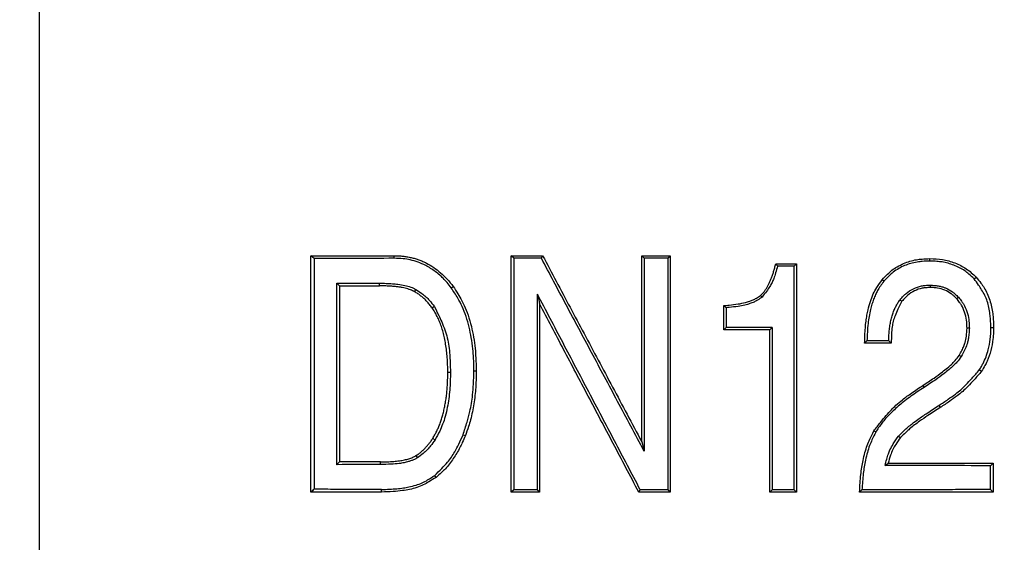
# Model space of a CAD drawing. Header units: millimetres. Extents: x 400 to 1688, y 100 to 1259.
# Tile 22 of 59: x 844 to 882, y 514 to 534. Entities that reach past the tile are written whole.
import ezdxf

# ---------------------------------------------------------------- set-up
doc = ezdxf.new("R2010")
doc.units = ezdxf.units.MM

msp = doc.modelspace()

# ---------------------------------------------------------------- linework, layer by layer
at = {"color": 7, "linetype": 'Continuous', "lineweight": 25}
for p, q in [((845.178, 579.916), (845.178, 494.395)), ((855.522, 516.053), (855.522, 525.053)), ((855.645, 524.946), (855.522, 525.053)), ((858.696, 524.954), (858.696, 525.053)), ((863.152, 516.053), (863.152, 525.053)), ((863.249, 524.961), (863.152, 525.053)), ((864.301, 524.962), (864.351, 525.053)), ((868.218, 524.964), (868.127, 525.053)), ((868.127, 517.966), (868.127, 525.053)), ((869.125, 524.965), (869.212, 525.053)), ((869.212, 525.053), (869.212, 516.053)), ((855.645, 524.946), (855.645, 516.16)), ((863.249, 524.961), (863.249, 516.145)), ((868.218, 524.964), (868.218, 517.61)), ((869.125, 516.142), (869.125, 524.965)), ((873.926, 524.659), (874.016, 524.748)), ((873.926, 516.142), (873.926, 524.659)), ((874.016, 524.748), (874.016, 516.053)), ((879.096, 524.851), (879.096, 524.943)), ((880.786, 524.172), (880.856, 524.241)), ((856.514, 517.097), (856.514, 524.009)), ((856.608, 523.904), (856.608, 517.202)), ((858.14, 523.904), (858.14, 524.005)), ((877.345, 524.081), (877.278, 524.137)), ((879.111, 523.935), (879.111, 523.843)), ((859.474, 523.683), (859.525, 523.772)), ((864.15, 516.145), (864.15, 523.591)), ((872.709, 523.478), (872.651, 523.544)), ((880.123, 523.414), (880.188, 523.474)), ((860.139, 523.067), (860.223, 523.127)), ((864.237, 523.22), (864.237, 516.053)), ((871.337, 523.071), (871.248, 523.153)), ((871.248, 522.23), (871.248, 523.153)), ((877.962, 523.376), (878.036, 523.318)), ((871.337, 523.071), (871.337, 522.319)), ((871.337, 522.319), (871.248, 522.23)), ((873.004, 522.23), (873.091, 522.319)), ((873.004, 516.053), (873.004, 522.23)), ((873.091, 522.319), (873.091, 516.141)), ((880.601, 522.298), (880.513, 522.298)), ((881.425, 522.322), (881.526, 522.322)), ((876.701, 521.813), (876.613, 521.723)), ((877.626, 521.723), (877.532, 521.814)), ((880.292, 521.211), (880.217, 521.259)), ((860.84, 520.611), (860.737, 520.611)), ((861.734, 520.672), (861.822, 520.672)), ((878.831, 520.115), (878.879, 520.039)), ((879.444, 519.355), (879.495, 519.275)), ((861.324, 518.237), (861.407, 518.204)), ((877.038, 518.337), (876.962, 518.38)), ((860.166, 518.099), (860.253, 518.044)), ((877.909, 518.189), (877.98, 518.129)), ((858.171, 517.101), (858.171, 517.202)), ((859.526, 517.441), (859.581, 517.355)), ((877.391, 517.063), (877.506, 517.153)), ((881.505, 517.153), (881.505, 516.053)), ((881.404, 516.148), (881.404, 517.059)), ((860.296, 516.613), (860.239, 516.685)), ((858.213, 516.053), (858.213, 516.153)), ((863.249, 516.145), (863.152, 516.053)), ((864.237, 516.053), (864.15, 516.145)), ((868.013, 516.053), (868.068, 516.142)), ((869.212, 516.053), (869.125, 516.142)), ((873.091, 516.141), (873.004, 516.053)), ((874.016, 516.053), (873.926, 516.142)), ((876.511, 516.143), (876.421, 516.053))]:
    msp.add_line(p, q, dxfattribs=at)
for radius in [125, 95, 92, 62.5]:
    msp.add_circle((871.453, 528.053), radius, dxfattribs=at)
for points, knots in [([(871.453, 651.553), (871.083, 651.552), (870.342, 651.55), (869.231, 651.535), (868.12, 651.51), (867.009, 651.475), (865.899, 651.43), (864.79, 651.375), (863.681, 651.31), (862.572, 651.235), (861.464, 651.15), (858.818, 650.923), (854.644, 650.449), (848.917, 649.526), (843.183, 648.323), (837.41, 646.819), (831.669, 645.022), (824.001, 642.202), (814.576, 637.913), (803.718, 631.578), (793.456, 624.089), (783.97, 615.537), (775.418, 606.051), (767.928, 595.789), (761.593, 584.93), (756.467, 573.665), (752.562, 562.185), (749.855, 550.671), (748.293, 539.29), (747.787, 528.053), (748.293, 516.817), (749.855, 505.436), (752.562, 493.922), (756.467, 482.441), (761.593, 471.176), (767.928, 460.317), (775.418, 450.055), (783.97, 440.57), (793.456, 432.018), (803.718, 424.528), (814.576, 418.193), (824.001, 413.904), (831.668, 411.084), (837.41, 409.288), (843.183, 407.784), (848.917, 406.58), (854.644, 405.657), (859.186, 405.141), (862.571, 404.866), (864.789, 404.726), (867.009, 404.627), (869.231, 404.565), (870.712, 404.557), (871.453, 404.553)], [0, 0, 0, 0, 0.002866, 0.005732, 0.008596, 0.01146, 0.014324, 0.017189, 0.020053, 0.022918, 0.025783, 0.02865, 0.043455, 0.058262, 0.073507, 0.088754, 0.104387, 0.120021, 0.151926, 0.184335, 0.217089, 0.250018, 0.282947, 0.315701, 0.34811, 0.380015, 0.411272, 0.441756, 0.47136, 0.5, 0.52864, 0.558244, 0.588728, 0.619985, 0.651891, 0.6843, 0.717053, 0.749982, 0.782911, 0.815665, 0.848074, 0.879979, 0.895612, 0.911246, 0.926492, 0.941739, 0.956544, 0.971351, 0.977082, 0.982811, 0.988539, 0.994268, 1, 1, 1, 1]), ([(871.453, 404.553), (871.824, 404.554), (872.565, 404.556), (873.676, 404.572), (874.787, 404.596), (875.898, 404.631), (877.008, 404.676), (878.117, 404.731), (879.226, 404.796), (880.335, 404.871), (881.443, 404.956), (884.089, 405.183), (888.262, 405.657), (893.99, 406.58), (899.724, 407.784), (905.497, 409.288), (911.238, 411.084), (918.906, 413.904), (928.331, 418.193), (939.189, 424.528), (949.451, 432.018), (958.937, 440.57), (967.489, 450.055), (974.979, 460.317), (981.313, 471.176), (986.44, 482.441), (990.345, 493.922), (993.051, 505.436), (994.614, 516.817), (995.12, 528.053), (994.614, 539.29), (993.051, 550.671), (990.345, 562.185), (986.44, 573.665), (981.313, 584.93), (974.979, 595.789), (967.489, 606.051), (958.937, 615.537), (949.451, 624.089), (939.189, 631.578), (928.331, 637.913), (918.906, 642.202), (911.238, 645.022), (905.497, 646.819), (899.724, 648.323), (893.99, 649.526), (888.263, 650.449), (883.721, 650.965), (880.336, 651.24), (878.118, 651.38), (875.898, 651.479), (873.676, 651.542), (872.195, 651.549), (871.453, 651.553)], [0, 0, 0, 0, 0.002866, 0.005732, 0.008596, 0.01146, 0.014324, 0.017189, 0.020053, 0.022918, 0.025783, 0.02865, 0.043455, 0.058262, 0.073507, 0.088754, 0.104387, 0.120021, 0.151926, 0.184335, 0.217089, 0.250018, 0.282947, 0.315701, 0.34811, 0.380015, 0.411272, 0.441756, 0.47136, 0.5, 0.52864, 0.558244, 0.588728, 0.619985, 0.651891, 0.6843, 0.717053, 0.749982, 0.782911, 0.815665, 0.848074, 0.879979, 0.895612, 0.911246, 0.926492, 0.941739, 0.956544, 0.971351, 0.977082, 0.982811, 0.988539, 0.994268, 1, 1, 1, 1]), ([(858.696, 525.053), (858.751, 525.052), (858.861, 525.051), (859.024, 525.037), (859.183, 525.015), (859.339, 524.984), (859.491, 524.945), (859.64, 524.896), (859.785, 524.839), (859.975, 524.749), (860.208, 524.612), (860.472, 524.407), (860.721, 524.166), (860.868, 523.98), (860.943, 523.885)], [0, 0, 0, 0, 0.0659417, 0.1304108, 0.1935672, 0.2555813, 0.3166325, 0.3769093, 0.4366073, 0.4959278, 0.6181316, 0.7417359, 0.8684855, 1, 1, 1, 1]), ([(864.351, 525.053), (864.524, 524.728), (864.871, 524.074), (865.396, 523.086), (865.929, 522.085), (866.469, 521.073), (867.015, 520.048), (867.569, 519.011), (867.94, 518.315), (868.127, 517.966)], [0, 0, 0, 0, 0.137946, 0.277528, 0.418747, 0.561604, 0.706098, 0.85223, 1, 1, 1, 1]), ([(860.873, 523.828), (860.819, 523.896), (860.719, 524.021), (860.572, 524.185), (860.424, 524.328), (860.263, 524.454), (860.084, 524.575), (859.867, 524.697), (859.608, 524.811), (859.321, 524.899), (859.015, 524.945), (858.811, 524.951), (858.696, 524.954)], [0, 0, 0, 0, 0.097687, 0.180855, 0.249842, 0.332852, 0.416094, 0.500068, 0.625279, 0.750205, 0.85888, 1, 1, 1, 1]), ([(868.218, 517.61), (868.048, 517.928), (867.71, 518.561), (867.206, 519.505), (866.708, 520.439), (866.215, 521.363), (865.728, 522.277), (865.247, 523.181), (864.771, 524.075), (864.457, 524.667), (864.301, 524.962)], [0, 0, 0, 0, 0.129487, 0.257692, 0.384615, 0.510256, 0.634615, 0.757691, 0.879486, 1, 1, 1, 1]), ([(872.651, 523.544), (872.673, 523.565), (872.72, 523.609), (872.783, 523.683), (872.845, 523.766), (872.903, 523.858), (872.958, 523.959), (873.01, 524.068), (873.06, 524.187), (873.106, 524.314), (873.15, 524.451), (873.191, 524.596), (873.215, 524.696), (873.227, 524.748)], [0, 0, 0, 0, 0.06875, 0.14082, 0.216699, 0.296807, 0.381501, 0.471083, 0.565808, 0.665892, 0.771519, 0.882844, 1, 1, 1, 1]), ([(873.296, 524.659), (873.273, 524.571), (873.23, 524.411), (873.161, 524.2), (873.091, 524.025), (872.994, 523.863), (872.867, 523.68), (872.765, 523.55), (872.709, 523.478)], [0, 0, 0, 0, 0.2051804, 0.3716262, 0.5000161, 0.6283928, 0.7948262, 1, 1, 1, 1]), ([(877.278, 524.137), (877.348, 524.211), (877.467, 524.337), (877.656, 524.51), (877.862, 524.644), (878.171, 524.794), (878.49, 524.896), (878.828, 524.932), (878.997, 524.939), (879.096, 524.943)], [0, 0, 0, 0, 0.146164, 0.249974, 0.36919, 0.500285, 0.750089, 0.853955, 1, 1, 1, 1]), ([(879.096, 524.851), (879.001, 524.847), (878.838, 524.839), (878.513, 524.805), (878.13, 524.691), (877.775, 524.497), (877.528, 524.272), (877.413, 524.151), (877.345, 524.081)], [0, 0, 0, 0, 0.146033, 0.250034, 0.499972, 0.749901, 0.853823, 1, 1, 1, 1]), ([(879.096, 524.943), (879.258, 524.938), (879.502, 524.93), (879.818, 524.858), (880.052, 524.78), (880.275, 524.682), (880.558, 524.52), (880.736, 524.353), (880.856, 524.241)], [0, 0, 0, 0, 0.2498271, 0.3732719, 0.4999891, 0.6291463, 0.7502841, 1, 1, 1, 1]), ([(880.786, 524.172), (880.718, 524.235), (880.602, 524.341), (880.357, 524.537), (880.016, 524.705), (879.652, 524.808), (879.343, 524.839), (879.187, 524.847), (879.096, 524.851)], [0, 0, 0, 0, 0.146101, 0.250075, 0.500022, 0.749974, 0.85398, 1, 1, 1, 1]), ([(880.856, 524.241), (880.92, 524.164), (881.029, 524.032), (881.176, 523.827), (881.287, 523.607), (881.409, 523.281), (881.488, 522.949), (881.517, 522.599), (881.523, 522.424), (881.526, 522.322)], [0, 0, 0, 0, 0.146148, 0.249989, 0.368594, 0.500267, 0.750099, 0.854011, 1, 1, 1, 1]), ([(856.608, 523.904), (856.734, 523.904), (856.986, 523.904), (857.368, 523.904), (857.752, 523.904), (858.011, 523.904), (858.14, 523.904)], [0, 0, 0, 0, 0.251209, 0.501612, 0.751209, 1, 1, 1, 1]), ([(858.14, 524.005), (858.225, 524.004), (858.388, 524.002), (858.621, 523.99), (858.858, 523.967), (859.092, 523.928), (859.288, 523.876), (859.428, 523.821), (859.492, 523.788), (859.525, 523.772)], [0, 0, 0, 0, 0.183772, 0.350275, 0.499723, 0.688676, 0.851321, 0.92535, 1, 1, 1, 1]), ([(859.474, 523.683), (859.449, 523.697), (859.397, 523.724), (859.312, 523.758), (859.218, 523.789), (859.114, 523.817), (859.002, 523.84), (858.88, 523.86), (858.749, 523.876), (858.609, 523.889), (858.461, 523.898), (858.303, 523.904), (858.195, 523.904), (858.14, 523.904)], [0, 0, 0, 0, 0.0601085, 0.125711, 0.1971371, 0.2746422, 0.3584262, 0.4486472, 0.5454318, 0.6488824, 0.759083, 0.8761029, 1, 1, 1, 1]), ([(860.943, 523.885), (861.004, 523.789), (861.115, 523.615), (861.256, 523.375), (861.394, 523.112), (861.523, 522.78), (861.677, 522.236), (861.773, 521.69), (861.809, 521.122), (861.817, 520.838), (861.822, 520.672)], [0, 0, 0, 0, 0.1021086, 0.1853978, 0.2500214, 0.3679579, 0.5002293, 0.7500967, 0.8540896, 1, 1, 1, 1]), ([(876.613, 521.723), (876.616, 521.823), (876.621, 522.016), (876.639, 522.294), (876.664, 522.548), (876.698, 522.779), (876.748, 523.032), (876.826, 523.304), (876.934, 523.591), (877.086, 523.867), (877.209, 524.04), (877.278, 524.137)], [0, 0, 0, 0, 0.117703, 0.226395, 0.326207, 0.417309, 0.499926, 0.628838, 0.750145, 0.859244, 1, 1, 1, 1]), ([(877.345, 524.081), (877.3, 524.018), (877.216, 523.902), (877.109, 523.733), (877.023, 523.568), (876.953, 523.395), (876.889, 523.206), (876.805, 522.9), (876.728, 522.434), (876.71, 522.033), (876.701, 521.813)], [0, 0, 0, 0, 0.097173, 0.180357, 0.249928, 0.329746, 0.41307, 0.500234, 0.725542, 1, 1, 1, 1]), ([(877.962, 523.376), (878.005, 523.425), (878.079, 523.509), (878.238, 523.666), (878.468, 523.809), (878.721, 523.898), (878.939, 523.925), (879.048, 523.931), (879.111, 523.935)], [0, 0, 0, 0, 0.146148, 0.250077, 0.500007, 0.74994, 0.853912, 1, 1, 1, 1]), ([(879.111, 523.935), (879.172, 523.93), (879.286, 523.921), (879.445, 523.898), (879.581, 523.868), (879.757, 523.808), (879.916, 523.714), (880.071, 523.583), (880.145, 523.514), (880.188, 523.474)], [0, 0, 0, 0, 0.151879, 0.285442, 0.401237, 0.500113, 0.74967, 0.853737, 1, 1, 1, 1]), ([(881.425, 522.322), (881.419, 522.422), (881.41, 522.592), (881.382, 522.927), (881.307, 523.326), (881.122, 523.682), (880.94, 523.957), (880.842, 524.093), (880.786, 524.172)], [0, 0, 0, 0, 0.148657, 0.25384, 0.500083, 0.746241, 0.851378, 1, 1, 1, 1]), ([(860.139, 523.067), (860.107, 523.11), (860.044, 523.196), (859.941, 523.314), (859.833, 523.422), (859.719, 523.52), (859.6, 523.608), (859.516, 523.658), (859.474, 523.683)], [0, 0, 0, 0, 0.172407, 0.341367, 0.507718, 0.672335, 0.836123, 1, 1, 1, 1]), ([(859.525, 523.772), (859.601, 523.721), (859.731, 523.634), (859.909, 523.496), (860.063, 523.328), (860.164, 523.201), (860.223, 523.127)], [0, 0, 0, 0, 0.292585, 0.499999, 0.707355, 1, 1, 1, 1]), ([(861.734, 520.672), (861.73, 520.831), (861.724, 521.11), (861.695, 521.531), (861.64, 521.927), (861.556, 522.34), (861.441, 522.738), (861.3, 523.11), (861.108, 523.473), (860.958, 523.7), (860.873, 523.828)], [0, 0, 0, 0, 0.141934, 0.249951, 0.37801, 0.499992, 0.627944, 0.750145, 0.85919, 1, 1, 1, 1]), ([(868.068, 516.142), (867.905, 516.452), (867.579, 517.072), (867.089, 518.003), (866.599, 518.934), (866.109, 519.866), (865.618, 520.798), (865.128, 521.73), (864.639, 522.661), (864.313, 523.281), (864.15, 523.591)], [0, 0, 0, 0, 0.124515, 0.24924, 0.374142, 0.499184, 0.624329, 0.749539, 0.874776, 1, 1, 1, 1]), ([(871.248, 523.153), (871.317, 523.159), (871.5, 523.174), (871.776, 523.208), (872.037, 523.259), (872.227, 523.313), (872.369, 523.367), (872.507, 523.444), (872.599, 523.508), (872.651, 523.544)], [0, 0, 0, 0, 0.139358, 0.372941, 0.564666, 0.679558, 0.772309, 0.873054, 1, 1, 1, 1]), ([(872.709, 523.478), (872.653, 523.438), (872.555, 523.368), (872.399, 523.282), (872.235, 523.224), (872.032, 523.167), (871.768, 523.118), (871.528, 523.089), (871.376, 523.074), (871.337, 523.071)], [0, 0, 0, 0, 0.1415727, 0.249783, 0.3655887, 0.5001366, 0.6837607, 0.9191844, 1, 1, 1, 1]), ([(879.111, 523.843), (879.052, 523.84), (878.95, 523.835), (878.746, 523.81), (878.511, 523.722), (878.294, 523.591), (878.145, 523.444), (878.076, 523.364), (878.036, 523.318)], [0, 0, 0, 0, 0.1461494, 0.2500668, 0.4999919, 0.7499152, 0.8537515, 1, 1, 1, 1]), ([(880.123, 523.414), (880.083, 523.453), (880.014, 523.519), (879.869, 523.642), (879.665, 523.747), (879.447, 523.816), (879.26, 523.836), (879.166, 523.841), (879.111, 523.843)], [0, 0, 0, 0, 0.1461405, 0.250077, 0.5000165, 0.749959, 0.8538974, 1, 1, 1, 1]), ([(880.188, 523.474), (880.227, 523.426), (880.292, 523.344), (880.412, 523.171), (880.514, 522.933), (880.576, 522.681), (880.594, 522.467), (880.599, 522.36), (880.601, 522.298)], [0, 0, 0, 0, 0.146131, 0.250074, 0.500027, 0.749976, 0.853992, 1, 1, 1, 1]), ([(860.223, 523.127), (860.28, 523.013), (860.377, 522.817), (860.56, 522.424), (860.742, 521.93), (860.81, 521.403), (860.831, 520.963), (860.837, 520.741), (860.84, 520.611)], [0, 0, 0, 0, 0.147587, 0.252376, 0.499969, 0.747594, 0.852311, 1, 1, 1, 1]), ([(868.013, 516.053), (867.849, 516.363), (867.524, 516.979), (867.039, 517.898), (866.559, 518.808), (866.084, 519.708), (865.614, 520.599), (865.15, 521.481), (864.691, 522.354), (864.388, 522.932), (864.237, 523.22)], [0, 0, 0, 0, 0.129291, 0.257356, 0.384194, 0.509807, 0.634193, 0.757354, 0.87929, 1, 1, 1, 1]), ([(877.532, 521.814), (877.534, 521.888), (877.538, 522.032), (877.556, 522.242), (877.583, 522.44), (877.621, 522.626), (877.668, 522.8), (877.726, 522.962), (877.794, 523.112), (877.871, 523.251), (877.932, 523.334), (877.962, 523.376)], [0, 0, 0, 0, 0.134371, 0.26183, 0.382739, 0.497525, 0.606687, 0.710804, 0.810541, 0.906658, 1, 1, 1, 1]), ([(878.036, 523.318), (877.983, 523.217), (877.888, 523.034), (877.775, 522.78), (877.696, 522.557), (877.657, 522.324), (877.633, 522.046), (877.629, 521.838), (877.626, 521.723)], [0, 0, 0, 0, 0.205626, 0.371976, 0.499963, 0.6279, 0.794279, 1, 1, 1, 1]), ([(880.513, 522.298), (880.511, 522.357), (880.508, 522.458), (880.49, 522.661), (880.43, 522.9), (880.336, 523.127), (880.221, 523.291), (880.159, 523.369), (880.123, 523.414)], [0, 0, 0, 0, 0.145963, 0.250024, 0.499973, 0.749917, 0.853789, 1, 1, 1, 1]), ([(860.737, 520.611), (860.736, 520.707), (860.734, 520.895), (860.719, 521.17), (860.694, 521.433), (860.66, 521.682), (860.615, 521.919), (860.561, 522.143), (860.497, 522.354), (860.423, 522.552), (860.339, 522.736), (860.246, 522.909), (860.174, 523.015), (860.139, 523.067)], [0, 0, 0, 0, 0.111353, 0.217867, 0.319728, 0.417149, 0.510375, 0.599682, 0.685388, 0.767849, 0.847468, 0.924688, 1, 1, 1, 1]), ([(873.091, 522.319), (872.945, 522.319), (872.653, 522.319), (872.214, 522.319), (871.775, 522.319), (871.483, 522.319), (871.337, 522.319)], [0, 0, 0, 0, 0.250054, 0.500073, 0.750056, 1, 1, 1, 1]), ([(880.217, 521.259), (880.252, 521.321), (880.316, 521.436), (880.392, 521.601), (880.456, 521.779), (880.495, 522.01), (880.507, 522.193), (880.513, 522.298)], [0, 0, 0, 0, 0.19711, 0.3634357, 0.5000237, 0.7148692, 1, 1, 1, 1]), ([(880.601, 522.298), (880.596, 522.219), (880.586, 522.077), (880.562, 521.887), (880.524, 521.698), (880.432, 521.477), (880.344, 521.309), (880.292, 521.211)], [0, 0, 0, 0, 0.205431, 0.371859, 0.50007, 0.70654, 1, 1, 1, 1]), ([(880.981, 520.705), (881.007, 520.746), (881.057, 520.826), (881.147, 520.99), (881.241, 521.203), (881.34, 521.51), (881.408, 521.885), (881.419, 522.17), (881.425, 522.322)], [0, 0, 0, 0, 0.0877074, 0.1676237, 0.3329158, 0.5005672, 0.7343962, 1, 1, 1, 1]), ([(881.526, 522.322), (881.523, 522.236), (881.519, 522.089), (881.498, 521.795), (881.428, 521.445), (881.318, 521.107), (881.183, 520.85), (881.109, 520.725), (881.065, 520.653)], [0, 0, 0, 0, 0.145897, 0.250015, 0.499982, 0.749947, 0.853917, 1, 1, 1, 1]), ([(877.626, 521.723), (877.458, 521.723), (877.121, 521.722), (876.783, 521.723), (876.613, 521.723)], [0, 0, 0, 0, 0.49941, 1, 1, 1, 1]), ([(877.532, 521.814), (877.394, 521.813), (877.117, 521.813), (876.839, 521.813), (876.701, 521.813)], [0, 0, 0, 0, 0.500272, 1, 1, 1, 1]), ([(878.831, 520.115), (878.974, 520.208), (879.226, 520.372), (879.538, 520.595), (879.757, 520.771), (879.921, 520.912), (880.071, 521.072), (880.164, 521.191), (880.217, 521.259)], [0, 0, 0, 0, 0.282535, 0.499948, 0.637301, 0.750103, 0.858603, 1, 1, 1, 1]), ([(880.292, 521.211), (880.238, 521.142), (880.143, 521.019), (879.991, 520.855), (879.824, 520.711), (879.602, 520.532), (879.284, 520.304), (879.027, 520.136), (878.879, 520.039)], [0, 0, 0, 0, 0.141216, 0.249878, 0.362481, 0.500057, 0.713699, 1, 1, 1, 1]), ([(860.166, 518.099), (860.193, 518.143), (860.246, 518.231), (860.318, 518.371), (860.385, 518.518), (860.447, 518.672), (860.502, 518.834), (860.551, 519.002), (860.595, 519.178), (860.633, 519.362), (860.665, 519.552), (860.691, 519.75), (860.712, 519.955), (860.726, 520.167), (860.735, 520.387), (860.736, 520.536), (860.737, 520.611)], [0, 0, 0, 0, 0.059954, 0.121018, 0.183389, 0.247254, 0.312784, 0.38014, 0.449469, 0.520906, 0.594575, 0.670588, 0.749048, 0.830048, 0.913673, 1, 1, 1, 1]), ([(860.84, 520.611), (860.835, 520.388), (860.826, 519.94), (860.748, 519.38), (860.647, 518.946), (860.552, 518.644), (860.418, 518.347), (860.314, 518.155), (860.253, 518.044)], [0, 0, 0, 0, 0.249952, 0.499835, 0.631121, 0.750086, 0.856067, 1, 1, 1, 1]), ([(861.324, 518.237), (861.374, 518.398), (861.465, 518.69), (861.573, 519.088), (861.649, 519.431), (861.69, 519.781), (861.719, 520.195), (861.729, 520.503), (861.734, 520.672)], [0, 0, 0, 0, 0.204421, 0.370971, 0.499997, 0.628966, 0.795517, 1, 1, 1, 1]), ([(861.822, 520.672), (861.82, 520.55), (861.815, 520.339), (861.797, 519.919), (861.739, 519.414), (861.642, 518.915), (861.517, 518.516), (861.447, 518.319), (861.407, 518.204)], [0, 0, 0, 0, 0.145817, 0.250002, 0.499988, 0.749974, 0.854035, 1, 1, 1, 1]), ([(879.444, 519.355), (879.562, 519.432), (879.774, 519.571), (880.052, 519.769), (880.28, 519.949), (880.489, 520.153), (880.723, 520.405), (880.889, 520.598), (880.981, 520.705)], [0, 0, 0, 0, 0.204408, 0.370973, 0.500005, 0.629052, 0.795614, 1, 1, 1, 1]), ([(881.065, 520.653), (880.972, 520.544), (880.802, 520.346), (880.563, 520.088), (880.35, 519.88), (880.117, 519.696), (879.832, 519.494), (879.615, 519.353), (879.495, 519.275)], [0, 0, 0, 0, 0.204389, 0.370948, 0.499992, 0.629001, 0.795566, 1, 1, 1, 1]), ([(876.962, 518.38), (877.045, 518.487), (877.2, 518.687), (877.423, 518.958), (877.619, 519.178), (877.822, 519.384), (878.079, 519.595), (878.424, 519.845), (878.687, 520.019), (878.831, 520.115)], [0, 0, 0, 0, 0.157124, 0.292716, 0.406925, 0.499999, 0.628732, 0.795246, 1, 1, 1, 1]), ([(878.879, 520.039), (878.792, 519.984), (878.622, 519.874), (878.379, 519.705), (878.152, 519.535), (877.942, 519.365), (877.749, 519.195), (877.572, 519.025), (877.413, 518.854), (877.271, 518.683), (877.145, 518.512), (877.073, 518.394), (877.038, 518.337)], [0, 0, 0, 0, 0.123681, 0.241632, 0.353983, 0.460886, 0.562515, 0.659074, 0.750801, 0.837974, 0.920915, 1, 1, 1, 1]), ([(877.909, 518.189), (877.974, 518.256), (878.087, 518.372), (878.259, 518.53), (878.441, 518.672), (878.685, 518.853), (879.025, 519.087), (879.295, 519.259), (879.444, 519.355)], [0, 0, 0, 0, 0.143257, 0.249948, 0.358902, 0.500063, 0.722048, 1, 1, 1, 1]), ([(879.495, 519.275), (879.338, 519.174), (879.073, 519.003), (878.68, 518.737), (878.395, 518.524), (878.161, 518.307), (878.047, 518.195), (877.98, 518.129)], [0, 0, 0, 0, 0.296117, 0.499981, 0.749974, 0.85406, 1, 1, 1, 1]), ([(860.239, 516.685), (860.331, 516.775), (860.497, 516.937), (860.71, 517.169), (860.88, 517.378), (861.02, 517.612), (861.169, 517.898), (861.269, 518.116), (861.324, 518.237)], [0, 0, 0, 0, 0.205, 0.371464, 0.499995, 0.628491, 0.794959, 1, 1, 1, 1]), ([(876.421, 516.053), (876.427, 516.17), (876.439, 516.392), (876.467, 516.708), (876.503, 516.992), (876.553, 517.273), (876.62, 517.551), (876.704, 517.825), (876.821, 518.098), (876.911, 518.277), (876.962, 518.38)], [0, 0, 0, 0, 0.144804, 0.276264, 0.394547, 0.499882, 0.630909, 0.750053, 0.856088, 1, 1, 1, 1]), ([(877.038, 518.337), (876.989, 518.239), (876.903, 518.071), (876.793, 517.814), (876.712, 517.555), (876.625, 517.205), (876.55, 516.73), (876.525, 516.351), (876.511, 516.143)], [0, 0, 0, 0, 0.143818, 0.249971, 0.368453, 0.500172, 0.726069, 1, 1, 1, 1]), ([(859.526, 517.441), (859.561, 517.464), (859.631, 517.511), (859.731, 517.59), (859.827, 517.676), (859.919, 517.771), (860.006, 517.873), (860.089, 517.982), (860.14, 518.06), (860.166, 518.099)], [0, 0, 0, 0, 0.139174, 0.278554, 0.418769, 0.560436, 0.704153, 0.850493, 1, 1, 1, 1]), ([(860.253, 518.044), (860.198, 517.966), (860.102, 517.832), (859.956, 517.653), (859.783, 517.505), (859.655, 517.41), (859.581, 517.355)], [0, 0, 0, 0, 0.292654, 0.500001, 0.707289, 1, 1, 1, 1]), ([(861.407, 518.204), (861.368, 518.115), (861.302, 517.963), (861.16, 517.663), (860.954, 517.322), (860.715, 517.007), (860.485, 516.782), (860.366, 516.675), (860.296, 516.613)], [0, 0, 0, 0, 0.145889, 0.250008, 0.499984, 0.749959, 0.853977, 1, 1, 1, 1]), ([(877.391, 517.063), (877.412, 517.146), (877.45, 517.297), (877.511, 517.497), (877.586, 517.693), (877.72, 517.92), (877.839, 518.09), (877.909, 518.189)], [0, 0, 0, 0, 0.204981, 0.371471, 0.500053, 0.707008, 1, 1, 1, 1]), ([(877.98, 518.129), (877.919, 518.043), (877.813, 517.895), (877.68, 517.674), (877.588, 517.431), (877.537, 517.256), (877.506, 517.153)], [0, 0, 0, 0, 0.292781, 0.499998, 0.70714, 1, 1, 1, 1]), ([(858.171, 517.202), (858.259, 517.203), (858.427, 517.204), (858.669, 517.219), (858.888, 517.243), (859.082, 517.276), (859.253, 517.32), (859.4, 517.371), (859.486, 517.419), (859.526, 517.441)], [0, 0, 0, 0, 0.193527, 0.369412, 0.527954, 0.669563, 0.794816, 0.904548, 1, 1, 1, 1]), ([(859.581, 517.355), (859.542, 517.335), (859.468, 517.297), (859.353, 517.25), (859.223, 517.206), (859.067, 517.169), (858.849, 517.134), (858.547, 517.111), (858.31, 517.105), (858.171, 517.101)], [0, 0, 0, 0, 0.086302, 0.169933, 0.25125, 0.367695, 0.499968, 0.707553, 1, 1, 1, 1]), ([(858.213, 516.153), (858.316, 516.156), (858.512, 516.162), (858.79, 516.181), (859.034, 516.208), (859.277, 516.25), (859.519, 516.313), (859.761, 516.398), (859.997, 516.525), (860.151, 516.626), (860.239, 516.685)], [0, 0, 0, 0, 0.149808, 0.282919, 0.399503, 0.499814, 0.63214, 0.750121, 0.856091, 1, 1, 1, 1]), ([(860.296, 516.613), (860.202, 516.555), (860.04, 516.457), (859.796, 516.32), (859.553, 516.221), (859.286, 516.147), (858.984, 516.102), (858.625, 516.07), (858.359, 516.059), (858.213, 516.053)], [0, 0, 0, 0, 0.146415, 0.250507, 0.372904, 0.499666, 0.626997, 0.793644, 1, 1, 1, 1]), ([(858.213, 516.153), (858.067, 516.154), (857.776, 516.154), (857.344, 516.156), (856.914, 516.157), (856.488, 516.158), (856.064, 516.159), (855.785, 516.16), (855.645, 516.16)], [0, 0, 0, 0, 0.164963, 0.3306163, 0.4969531, 0.663967, 0.8316514, 1, 1, 1, 1]), ([(864.15, 516.145), (863.999, 516.145), (863.698, 516.145), (863.399, 516.145), (863.249, 516.145)], [0, 0, 0, 0, 0.4995775, 1, 1, 1, 1]), ([(869.125, 516.142), (868.949, 516.142), (868.596, 516.142), (868.244, 516.142), (868.068, 516.142)], [0, 0, 0, 0, 0.499833, 1, 1, 1, 1]), ([(873.926, 516.142), (873.787, 516.142), (873.509, 516.142), (873.23, 516.141), (873.091, 516.141)], [0, 0, 0, 0, 0.500096, 1, 1, 1, 1]), ([(881.404, 516.148), (881.244, 516.147), (880.924, 516.147), (880.44, 516.146), (879.955, 516.146), (879.468, 516.145), (878.978, 516.145), (878.487, 516.144), (877.995, 516.144), (877.501, 516.143), (877.007, 516.143), (876.676, 516.143), (876.511, 516.143)], [0, 0, 0, 0, 0.10079, 0.201409, 0.301855, 0.402127, 0.502223, 0.602141, 0.701879, 0.801436, 0.90081, 1, 1, 1, 1])]:
    msp.add_open_spline(points, degree=3, knots=knots, dxfattribs=at)
for points in [[(855.522, 525.053), (856.535, 525.053), (857.596, 525.053), (858.696, 525.053)], [(863.152, 525.053), (863.549, 525.053), (863.949, 525.053), (864.351, 525.053)], [(868.127, 525.053), (868.488, 525.053), (868.85, 525.053), (869.212, 525.053)], [(858.696, 524.954), (857.642, 524.951), (856.622, 524.949), (855.645, 524.946)], [(864.301, 524.962), (863.948, 524.962), (863.598, 524.961), (863.249, 524.961)], [(869.125, 524.965), (868.822, 524.965), (868.52, 524.964), (868.218, 524.964)], [(873.227, 524.748), (873.25, 524.718), (873.273, 524.689), (873.296, 524.659)], [(873.227, 524.748), (873.49, 524.748), (873.754, 524.748), (874.016, 524.748)], [(873.926, 524.659), (873.716, 524.659), (873.506, 524.659), (873.296, 524.659)], [(856.514, 524.009), (857.045, 524.008), (857.587, 524.006), (858.14, 524.005)], [(856.514, 524.009), (856.545, 523.974), (856.577, 523.939), (856.608, 523.904)], [(860.873, 523.828), (860.897, 523.847), (860.92, 523.866), (860.943, 523.885)], [(864.15, 523.591), (864.179, 523.467), (864.208, 523.344), (864.237, 523.22)], [(873.004, 522.23), (872.419, 522.23), (871.834, 522.23), (871.248, 522.23)], [(880.981, 520.705), (881.009, 520.687), (881.037, 520.67), (881.065, 520.653)], [(868.127, 517.966), (868.157, 517.847), (868.187, 517.729), (868.218, 517.61)], [(856.514, 517.097), (856.545, 517.132), (856.577, 517.167), (856.608, 517.202)], [(858.171, 517.101), (857.608, 517.1), (857.055, 517.099), (856.514, 517.097)], [(858.171, 517.202), (857.64, 517.202), (857.118, 517.202), (856.608, 517.202)], [(877.506, 517.153), (878.868, 517.153), (880.206, 517.153), (881.505, 517.153)], [(881.505, 517.153), (881.472, 517.121), (881.438, 517.09), (881.404, 517.059)], [(881.404, 517.059), (880.099, 517.06), (878.756, 517.061), (877.391, 517.063)], [(855.645, 516.16), (855.604, 516.125), (855.563, 516.089), (855.522, 516.053)], [(858.213, 516.053), (857.284, 516.053), (856.386, 516.053), (855.522, 516.053)], [(864.237, 516.053), (863.873, 516.053), (863.511, 516.053), (863.152, 516.053)], [(869.212, 516.053), (868.812, 516.053), (868.412, 516.053), (868.013, 516.053)], [(874.016, 516.053), (873.679, 516.053), (873.342, 516.053), (873.004, 516.053)], [(881.505, 516.053), (879.862, 516.053), (878.157, 516.053), (876.421, 516.053)], [(881.505, 516.053), (881.472, 516.085), (881.438, 516.116), (881.404, 516.148)]]:
    msp.add_open_spline(points, degree=3, dxfattribs=at)

doc.saveas('drawing.dxf')
